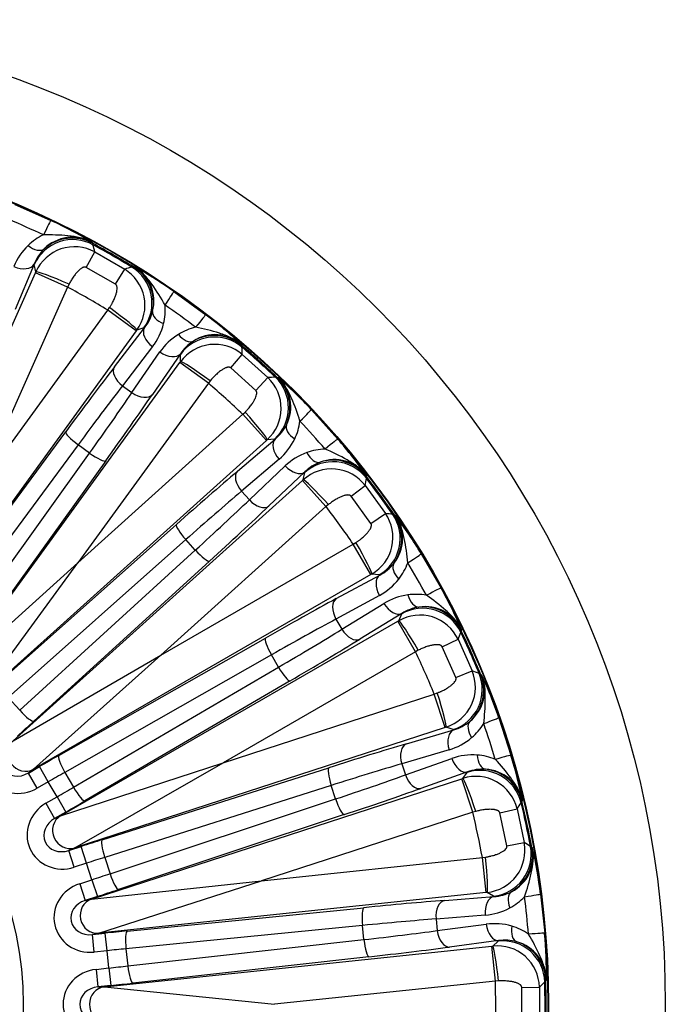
# Model space of a CAD drawing. Header units: millimetres. Extents: x 0 to 2970, y 0 to 2100.
# Tile 22 of 24: x 2198 to 2382, y 1407 to 1687. Entities that reach past the tile are written whole.
import ezdxf

# ---------------------------------------------------------------- set-up
doc = ezdxf.new("R2010")
doc.units = ezdxf.units.MM
doc.header["$LTSCALE"] = 10
doc.layers.add('CAP560B', color=7, linetype='Continuous')
doc.layers.add('Default', color=7, linetype='Continuous')

# ---------------------------------------------------------------- blocks, each defined once
blk = doc.blocks.new('SE2')
at = {"layer": 'CAP560B', "color": 7, "linetype": 'Continuous'}
for p, q in [((2196.83, 1634.36), (2207.09, 1629.79)), ((2218.74, 1623.65), (2218.9, 1623.34)), ((2218.9, 1623.34), (2219.05, 1622.91)), ((2217.15, 1616.47), (2219.57, 1620.87)), ((2219.57, 1620.87), (2228.08, 1615.96)), ((2202.33, 1617.42), (2196.96, 1604.45)), ((2202.37, 1617.26), (2202.33, 1617.42)), ((2202.84, 1615.21), (2202.37, 1617.26)), ((2225.48, 1611.66), (2217.15, 1616.47)), ((2225.48, 1611.66), (2228.08, 1615.96)), ((2230.11, 1616.53), (2230.56, 1616.61)), ((2230.56, 1616.61), (2230.9, 1616.63)), ((2157.7, 1513.82), (2202.72, 1614.93)), ((2202.72, 1614.93), (2202.84, 1615.21)), ((2211.85, 1610.87), (2202.72, 1614.93)), ((2211.85, 1610.87), (2186.17, 1553.19)), ((2212.25, 1611.67), (2211.85, 1610.87)), ((2242.05, 1609.61), (2251.13, 1603.01)), ((2223.28, 1604.27), (2223.77, 1605.02)), ((2186.17, 1553.19), (2223.28, 1604.27)), ((2231.36, 1598.39), (2223.28, 1604.27)), ((2225.17, 1588.17), (2233.71, 1599.3)), ((2233.55, 1599.26), (2231.54, 1598.64)), ((2233.71, 1599.3), (2233.55, 1599.26)), ((2231.36, 1598.39), (2166.31, 1508.86)), ((2231.54, 1598.64), (2231.36, 1598.39)), ((2235.99, 1593.94), (2227.45, 1582.8)), ((2261.25, 1594.58), (2261.34, 1594.25)), ((2261.34, 1594.25), (2261.4, 1593.8)), ((2230.14, 1580.84), (2238.09, 1592.41)), ((2243.9, 1591.9), (2235.95, 1580.33)), ((2243.91, 1591.73), (2243.9, 1591.9)), ((2243.94, 1589.63), (2243.91, 1591.73)), ((2258.2, 1587.89), (2261.48, 1591.69)), ((2261.48, 1591.69), (2268.78, 1585.12)), ((2178.71, 1499.85), (2243.76, 1589.38)), ((2243.76, 1589.38), (2243.94, 1589.63)), ((2251.85, 1583.51), (2243.76, 1589.38)), ((2265.35, 1581.46), (2258.2, 1587.89)), ((2265.35, 1581.46), (2268.78, 1585.12)), ((2270.89, 1585.25), (2271.34, 1585.24)), ((2271.34, 1585.24), (2271.68, 1585.18)), ((2251.85, 1583.51), (2214.74, 1532.44)), ((2227.45, 1582.8), (2230.14, 1580.84)), ((2252.41, 1584.21), (2251.85, 1583.51)), ((2214.74, 1532.44), (2261.66, 1574.68)), ((2261.66, 1574.68), (2262.29, 1575.31)), ((2268.34, 1567.25), (2261.66, 1574.68)), ((2281.12, 1576), (2288.64, 1567.66)), ((2171.26, 1515.31), (2211.32, 1569.7)), ((2214.83, 1566.04), (2174.78, 1511.64)), ((2268.34, 1567.25), (2186.09, 1493.2)), ((2218.1, 1563.66), (2214.83, 1566.04)), ((2260.16, 1558.54), (2270.83, 1567.65)), ((2268.57, 1567.45), (2268.34, 1567.25)), ((2270.66, 1567.64), (2268.57, 1567.45)), ((2270.83, 1567.65), (2270.66, 1567.64)), ((2178.74, 1508.76), (2218.1, 1563.66)), ((2222.67, 1561.45), (2183.32, 1506.55)), ((2271.94, 1561.93), (2261.27, 1552.82)), ((2263.5, 1550.34), (2273.68, 1560)), ((2279.26, 1558.29), (2269.07, 1548.63)), ((2278.82, 1556.06), (2279.23, 1558.13)), ((2279.23, 1558.13), (2279.26, 1558.29)), ((2296.8, 1556.96), (2296.77, 1556.51)), ((2296.78, 1557.31), (2296.8, 1556.96)), ((2196.35, 1481.81), (2278.6, 1555.86)), ((2278.6, 1555.86), (2278.82, 1556.06)), ((2285.28, 1548.44), (2278.6, 1555.86)), ((2292.41, 1551.4), (2296.41, 1554.43)), ((2296.41, 1554.43), (2302.18, 1546.48)), ((2261.27, 1552.82), (2263.5, 1550.34)), ((2298.06, 1543.62), (2292.41, 1551.4)), ((2285.28, 1548.44), (2238.37, 1506.19)), ((2285.98, 1549), (2285.28, 1548.44)), ((2298.06, 1543.62), (2302.18, 1546.48)), ((2304.27, 1546.18), (2304.71, 1546.08)), ((2304.71, 1546.08), (2305.03, 1545.95)), ((2192.28, 1498.48), (2242.77, 1543.36)), ((2245.44, 1539.04), (2194.96, 1494.16)), ((2238.37, 1506.19), (2293.04, 1537.76)), ((2248.15, 1536.04), (2245.44, 1539.04)), ((2293.04, 1537.76), (2293.8, 1538.25)), ((2298.04, 1529.1), (2293.04, 1537.76)), ((2198.24, 1490.52), (2248.15, 1536.04)), ((2312.36, 1535), (2317.97, 1525.28)), ((2178.71, 1499.85), (2214.74, 1532.44)), ((2186.09, 1493.2), (2214.74, 1532.44)), ((2252.16, 1532.93), (2202.25, 1487.41)), ((2298.04, 1529.1), (2202.19, 1473.77)), ((2288.22, 1522.28), (2300.55, 1528.98)), ((2298.3, 1529.25), (2298.04, 1529.1)), ((2300.39, 1529), (2298.3, 1529.25)), ((2300.55, 1528.98), (2300.39, 1529)), ((2300.45, 1523.15), (2288.12, 1516.45)), ((2289.79, 1513.56), (2301.75, 1520.9)), ((2306.85, 1518.07), (2294.88, 1510.74)), ((2305.96, 1515.98), (2306.79, 1517.91)), ((2306.79, 1517.91), (2306.85, 1518.07)), ((2209.85, 1460.49), (2305.7, 1515.83)), ((2288.12, 1516.45), (2289.79, 1513.56)), ((2305.7, 1515.83), (2305.96, 1515.98)), ((2310.7, 1507.18), (2305.7, 1515.83)), ((2323.74, 1513.12), (2323.61, 1512.69)), ((2323.79, 1513.47), (2323.74, 1513.12)), ((2209.34, 1477.65), (2268.06, 1511.05)), ((2318.29, 1508.59), (2322.83, 1510.73)), ((2322.83, 1510.73), (2326.82, 1501.75)), ((2310.7, 1507.18), (2256.03, 1475.61)), ((2311.5, 1507.59), (2310.7, 1507.18)), ((2322.2, 1499.81), (2318.29, 1508.59)), ((2196.35, 1481.81), (2238.37, 1506.19)), ((2202.19, 1473.77), (2238.37, 1506.19)), ((2269.77, 1506.27), (2211.06, 1472.87)), ((2271.79, 1502.77), (2269.77, 1506.27)), ((2213.51, 1468.62), (2271.79, 1502.77)), ((2322.2, 1499.81), (2326.82, 1501.75)), ((2328.8, 1501.02), (2329.21, 1500.83)), ((2329.21, 1500.83), (2329.5, 1500.64)), ((2275.07, 1498.89), (2216.79, 1464.74)), ((2316.07, 1495.12), (2316.91, 1495.44)), ((2194.96, 1494.16), (2198.24, 1490.52)), ((2256.03, 1475.61), (2316.07, 1495.12)), ((2319.16, 1485.61), (2316.07, 1495.12)), ((2334.39, 1488.41), (2337.86, 1477.73)), ((2319.16, 1485.61), (2213.9, 1451.41)), ((2308.13, 1480.98), (2321.59, 1484.97)), ((2319.44, 1485.71), (2319.16, 1485.61)), ((2321.43, 1485.03), (2319.44, 1485.71)), ((2321.59, 1484.97), (2321.43, 1485.03)), ((2320.28, 1479.29), (2306.82, 1475.3)), ((2209.85, 1460.49), (2256.03, 1475.61)), ((2213.9, 1451.41), (2256.03, 1475.61)), ((2307.85, 1472.13), (2321.08, 1476.82)), ((2200.7, 1472.68), (2203.87, 1474.51)), ((2202.19, 1473.77), (2200.7, 1472.68)), ((2206.36, 1470.18), (2203.87, 1474.51)), ((2211.06, 1472.87), (2213.51, 1468.62)), ((2221.7, 1453.72), (2286.07, 1474.19)), ((2306.82, 1475.3), (2307.85, 1472.13)), ((2325.48, 1472.99), (2312.25, 1468.3)), ((2324.18, 1471.13), (2325.39, 1472.85)), ((2325.39, 1472.85), (2325.48, 1472.99)), ((2203.2, 1468.35), (2200.7, 1472.68)), ((2206.36, 1470.18), (2203.2, 1468.35)), ((2208.84, 1465.9), (2206.36, 1470.18)), ((2218.63, 1436.84), (2323.89, 1471.04)), ((2323.89, 1471.04), (2324.18, 1471.13)), ((2326.98, 1461.53), (2323.89, 1471.04)), ((2286.76, 1469.15), (2222.39, 1448.69)), ((2288.01, 1465.31), (2286.76, 1469.15)), ((2205.67, 1464.07), (2208.84, 1465.9)), ((2208.84, 1465.9), (2211.34, 1461.57)), ((2223.9, 1444.03), (2288.01, 1465.31)), ((2340.97, 1464.64), (2340.75, 1464.24)), ((2341.09, 1464.96), (2340.97, 1464.64)), ((2205.67, 1464.07), (2208.17, 1459.74)), ((2327.85, 1461.77), (2326.98, 1461.53)), ((2334.7, 1461.34), (2339.58, 1462.49)), ((2339.58, 1462.49), (2341.62, 1452.88)), ((2211.34, 1461.57), (2208.17, 1459.74)), ((2208.17, 1459.74), (2209.85, 1460.49)), ((2290.41, 1460.84), (2226.3, 1439.55)), ((2326.98, 1461.53), (2266.94, 1442.02)), ((2336.7, 1451.93), (2334.7, 1461.34)), ((2212.21, 1450.66), (2215.69, 1451.79)), ((2213.9, 1451.41), (2212.21, 1450.66)), ((2213.76, 1445.91), (2212.21, 1450.66)), ((2217.23, 1447.04), (2215.69, 1451.79)), ((2336.7, 1451.93), (2341.62, 1452.88)), ((2343.41, 1451.75), (2343.77, 1451.48)), ((2343.77, 1451.48), (2344.01, 1451.23)), ((2222.39, 1448.69), (2223.9, 1444.03)), ((2266.94, 1442.02), (2329.72, 1448.62)), ((2329.72, 1448.62), (2330.61, 1448.76)), ((2330.77, 1438.68), (2329.72, 1448.62)), ((2217.23, 1447.04), (2213.76, 1445.91)), ((2218.76, 1442.34), (2217.23, 1447.04)), ((2215.28, 1441.21), (2218.76, 1442.34)), ((2218.63, 1436.84), (2266.94, 1442.02)), ((2218.76, 1442.34), (2220.31, 1437.58)), ((2220.7, 1427.12), (2266.94, 1442.02)), ((2215.28, 1441.21), (2216.83, 1436.45)), ((2220.31, 1437.58), (2216.83, 1436.45)), ((2216.83, 1436.45), (2218.63, 1436.84)), ((2330.77, 1438.68), (2220.7, 1427.12)), ((2319.02, 1436.45), (2333.02, 1437.55)), ((2331.07, 1438.72), (2330.77, 1438.68)), ((2332.87, 1437.64), (2331.07, 1438.72)), ((2333.02, 1437.55), (2332.87, 1437.64)), ((2346.25, 1438.25), (2347.43, 1427.09)), ((2228.81, 1427.75), (2296.03, 1434.38)), ((2330.55, 1432.26), (2316.56, 1431.16)), ((2316.56, 1431.16), (2316.91, 1427.85)), ((2295.66, 1429.32), (2228.44, 1422.69)), ((2296.08, 1425.3), (2295.66, 1429.32)), ((2316.91, 1427.85), (2330.83, 1429.68)), ((2220.7, 1427.12), (2218.89, 1426.73)), ((2218.89, 1426.73), (2222.53, 1427.11)), ((2219.42, 1421.76), (2218.89, 1426.73)), ((2223.05, 1422.14), (2222.53, 1427.11)), ((2228.95, 1417.81), (2296.08, 1425.3)), ((2222.3, 1411.87), (2332.37, 1423.44)), ((2228.44, 1422.69), (2228.95, 1417.81)), ((2334.33, 1425.02), (2320.42, 1423.19)), ((2332.37, 1423.44), (2332.67, 1423.47)), ((2333.42, 1413.5), (2332.37, 1423.44)), ((2332.67, 1423.47), (2334.21, 1424.9)), ((2334.21, 1424.9), (2334.33, 1425.02)), ((2223.05, 1422.14), (2219.42, 1421.76)), ((2223.57, 1417.23), (2223.05, 1422.14)), ((2297.5, 1420.43), (2230.37, 1412.94)), ((2219.93, 1416.84), (2223.57, 1417.23)), ((2219.93, 1416.84), (2220.46, 1411.87)), ((2223.57, 1417.23), (2224.09, 1412.26)), ((2224.09, 1412.26), (2220.46, 1411.87)), ((2220.46, 1411.87), (2222.3, 1411.87)), ((2222.3, 1411.87), (2270.63, 1406.9)), ((2333.42, 1413.5), (2270.63, 1406.9)), ((2334.31, 1413.55), (2333.42, 1413.5)), ((2340.92, 1411.71), (2345.94, 1411.81)), ((2340.92, 1402.09), (2340.92, 1411.71)), ((2345.94, 1411.81), (2345.94, 1401.99)), ((2347.75, 1413.63), (2347.45, 1413.29)), ((2347.93, 1413.93), (2347.75, 1413.63))]:
    blk.add_line(p, q, dxfattribs=at)
for radius in [280, 246.8, 246.63, 97.5]:
    blk.add_circle((2101.71, 1406.9), radius, dxfattribs=at)
for centre, radius, start, end in [((2106.39, 1417.42), 230.43, 64.6693, 67.3307), ((2152.91, 1512.93), 128.81, 59.2672, 65.1277), ((2212.23, 1610.54), 16.81, 115.5601, 133.6418), ((2213.26, 1613.6), 11.45, 61.3807, 134.7967), ((2212.74, 1610.05), 17.52, 133.7332, 157.634), ((2213.97, 1612.79), 12.52, 134.5072, 158.316), ((2213.82, 1610.32), 12.01, 61.3735, 156.0132), ((2101.71, 1406.9), 246.13, 58.4333, 61.5667), ((1271.37, 1381.35), 977.99, 14.17637, 14.30006), ((2101.71, 1406.9), 245.82, 58.512, 61.488), ((2495.02, 674.08), 978.98, 105.7, 105.82357), ((2221.82, 1605.7), 12.01, 323.9905, 58.6229), ((2224.95, 1606.86), 11.44, 345.1742, 58.6485), ((2167.93, 1504.26), 128.81, 54.8723, 60.7328), ((2101.71, 1406.9), 231.8, 58.3686, 61.6314), ((2222.8, 1604.44), 16.81, 346.3583, 4.4398), ((2108.48, 1416.22), 230.43, 52.6693, 55.3307), ((2223.89, 1607.06), 12.52, 321.684, 345.4928), ((2173.84, 1499.96), 128.81, 47.2672, 53.1277), ((2222.12, 1604.63), 17.52, 322.366, 346.2668), ((2252.16, 1583.11), 16.81, 103.5602, 121.6417), ((2252.55, 1582.52), 17.52, 121.7332, 145.634), ((2253.79, 1585.9), 11.44, 49.35, 122.8274), ((2254.32, 1584.95), 12.52, 122.5072, 146.316), ((2253.66, 1582.57), 12.01, 49.3735, 144.0132), ((2101.71, 1406.9), 246.13, 46.4333, 49.5667), ((1284.2, 1554.55), 977.99, 2.17637, 2.30006), ((2101.71, 1406.9), 245.82, 46.512, 49.488), ((2260.53, 1576.38), 12.01, 311.9905, 46.6229), ((2334.06, 608.32), 978.98, 93.7, 93.82357), ((2263.82, 1576.86), 11.45, 333.1976, 46.6251), ((2186.72, 1488.36), 128.81, 42.8723, 48.7328), ((2101.71, 1406.9), 231.8, 46.3686, 49.6314), ((2262.83, 1577.29), 12.52, 309.684, 333.4928), ((2261.24, 1574.94), 16.8, 334.3516, 352.4465), ((2110.27, 1414.61), 230.43, 40.6693, 43.3307), ((2260.6, 1575.28), 17.52, 310.366, 334.2668), ((2191.61, 1482.93), 128.81, 35.2672, 41.1277), ((2285.77, 1547.32), 17.52, 109.7332, 133.634), ((2285.5, 1547.98), 16.81, 91.5602, 109.6417), ((2288, 1549.33), 12.52, 110.5072, 134.316), ((2287.68, 1550.36), 11.45, 37.3706, 110.8067), ((2286.86, 1547.14), 12.01, 37.3735, 132.0132), ((2101.71, 1406.9), 246.13, 34.4333, 37.5667), ((1332.76, 1721.29), 977.99, 350.17637, 350.30006), ((2101.71, 1406.9), 245.82, 34.512, 37.488), ((2101.71, 1406.9), 231.8, 34.3686, 37.6314), ((2292.29, 1539.66), 12.01, 299.9905, 34.6229), ((2162.95, 577.46), 978.98, 81.7, 81.82357), ((2295.62, 1539.44), 11.44, 321.1742, 34.6485), ((2201.8, 1468.91), 128.81, 30.8723, 36.7328), ((2294.74, 1540.07), 12.52, 297.684, 321.4928), ((2292.68, 1538.11), 16.81, 322.3582, 340.4398), ((2111.68, 1412.66), 230.43, 28.6693, 31.3307), ((2292.13, 1538.56), 17.52, 298.366, 322.2668), ((2310.94, 1505.99), 17.52, 97.7332, 121.634), ((2310.82, 1506.68), 16.81, 79.5601, 97.6418), ((2205.45, 1462.58), 128.81, 23.2672, 29.1277), ((2313.55, 1507.49), 12.52, 98.5072, 122.316), ((2313.45, 1508.56), 11.45, 25.3711, 98.8063), ((2311.97, 1505.58), 12.01, 25.3735, 120.0132), ((1414.93, 1874.29), 977.99, 338.17637, 338.30006), ((2101.71, 1406.9), 245.82, 22.512, 25.488), ((2101.71, 1406.9), 246.13, 22.4333, 25.5667), ((2101.71, 1406.9), 231.8, 22.3686, 25.6314), ((2315.73, 1497.13), 12.01, 287.9905, 22.6229), ((1989.16, 582.85), 978.98, 69.7, 69.82357), ((2318.94, 1496.23), 11.44, 309.1821, 22.6405), ((2212.5, 1446.74), 128.81, 18.8723, 24.7328), ((2318.2, 1497.02), 12.52, 285.684, 309.4928), ((2315.78, 1495.54), 16.81, 310.358, 328.44), ((2112.66, 1410.46), 230.43, 16.6693, 19.3307), ((2315.35, 1496.1), 17.52, 286.366, 310.2668), ((2326.97, 1460.32), 17.52, 85.7332, 109.634), ((2327, 1461.03), 16.81, 67.5601, 85.6419), ((2214.76, 1439.8), 128.81, 11.2672, 17.1277), ((2329.83, 1461.25), 12.52, 86.5072, 110.316), ((2329.95, 1462.32), 11.45, 13.3702, 86.8071), ((2327.89, 1459.71), 12.01, 13.3735, 108.0132), ((2101.71, 1406.9), 246.13, 10.4333, 13.5667), ((1527.11, 2006.87), 977.99, 326.17637, 326.30006), ((2101.71, 1406.9), 245.82, 10.512, 13.488), ((2101.71, 1406.9), 231.8, 10.3686, 13.6314), ((2329.81, 1450.66), 12.01, 275.9905, 10.6229), ((2332.77, 1449.11), 11.44, 297.1762, 10.6465), ((1820.29, 624.26), 978.98, 57.7, 57.82357), ((2218.36, 1422.84), 128.81, 6.8723, 12.7328), ((2332.21, 1450.04), 12.52, 273.684, 297.4928), ((2329.53, 1449.09), 16.81, 298.358, 316.44), ((2113.16, 1408.11), 230.43, 4.6693, 7.3307), ((2329.22, 1449.73), 17.52, 274.366, 298.2668), ((2333.15, 1412.32), 17.52, 73.7332, 97.634), ((2333.32, 1412.99), 16.82, 55.5664, 73.6355), ((2219.13, 1415.57), 128.81, 359.2672, 5.1277), ((2333.93, 1411.53), 12.01, 1.3735, 96.0132), ((2336.14, 1412.63), 12.52, 74.5072, 98.316), ((2336.49, 1413.65), 11.44, 1.3595, 74.8179), ((2101.71, 1406.9), 231.8, 358.3686, 1.6314), ((1664.41, 2113.23), 977.99, 314.17637, 314.30006), ((2101.71, 1406.9), 245.82, 358.512, 1.488), ((2101.71, 1406.9), 246.13, 358.4333, 1.5667)]:
    blk.add_arc(centre, radius, start, end, dxfattribs=at)
for centre, major_axis, ratio, start_param, end_param in [((2202.18, 1619.4), (4.92, 10.39), 0.017415, 0.026184, 0.927497), ((2213.33, 1612.38), (11.7, 2.67), 0.998311, 0.849295, 2.49719), ((2213.19, 1612.79), (10.76, 5.32), 0.998972, 0.615668, 1.841762), ((2201.85, 1625.44), (3.45, -3.62), 0.569813, 4.943105, 6.230014), ((2197.77, 1619.45), (-4.62, 1.91), 0.599868, 1.555087, 3.09796), ((2223.85, 1606.31), (3.53, -11.47), 0.998311, 0.644402, 2.292297), ((2224.28, 1606.39), (0.77, -11.98), 0.998972, 1.299831, 2.525924), ((2211.97, 1611.14), (9.14, -4.05), 0.059695, 1.566117, 3.106624), ((2235.5, 1600.16), (6.54, 9.46), 0.017415, -0.927497, -0.026184), ((2223.45, 1604.51), (8.08, -5.89), 0.059695, 0.034969, 1.575476), ((2240.9, 1602.9), (-4.86, 1.18), 0.569813, 0.053171, 1.340081), ((2244.16, 1593.87), (6.97, 9.14), 0.017415, 0.026184, 0.927497), ((2237.75, 1596.36), (3.97, -3.04), 0.599868, 3.185225, 4.728099), ((2245.1, 1599.85), (2.62, -4.26), 0.569813, 4.943105, 6.230014), ((2253.61, 1584.68), (12, 0.18), 0.998311, 0.849295, 2.49719), ((2253.56, 1585.12), (11.63, 2.97), 0.998972, 0.615668, 1.841762), ((2239.86, 1594.84), (-4.12, 2.83), 0.599868, 1.555087, 3.09796), ((2207.01, 1560.57), (32.33, 44.5), 0.034921, 0.927295, 1.389437), ((2229.21, 1585.23), (3.97, -3.04), 0.599868, 3.185225, 4.728099), ((2252.02, 1583.75), (8.1, -5.86), 0.059695, 1.566117, 3.106624), ((2262.64, 1576.56), (1.07, -11.95), 0.998311, 0.644402, 2.292297), ((2263.07, 1576.55), (-1.74, -11.87), 0.998972, 1.299831, 2.525924), ((2211.06, 1557.63), (29.39, 40.45), 0.038413, 0.927295, 1.389437), ((2211.27, 1557.47), (29.39, 40.45), 0.038413, -1.389437, -0.927295), ((2215.31, 1554.54), (32.33, 44.5), 0.034921, -1.389437, -0.927295), ((2231.91, 1583.27), (-4.12, 2.83), 0.599868, 1.555087, 3.09796), ((2261.88, 1574.88), (6.68, -7.45), 0.059695, 0.034969, 1.575476), ((2272.76, 1568.12), (8.37, 7.89), 0.017415, -0.927497, -0.026184), ((2278.61, 1569.68), (-4.51, 2.16), 0.569813, 0.053171, 1.340081), ((2215.36, 1566.76), (4.03, -2.96), 0.180363, 3.177081, 4.713544), ((2274.17, 1563.94), (3.25, -3.8), 0.599868, 3.185225, 4.728099), ((2279.92, 1560.16), (8.72, 7.49), 0.017415, 0.026184, 0.927497), ((2218.63, 1564.39), (-4.06, 2.91), 0.180363, 1.569641, 3.106104), ((2282.08, 1565.82), (1.68, -4.71), 0.569813, 4.943105, 6.230014), ((2287.29, 1549.65), (11.99, 0.49), 0.998972, 0.615668, 1.841762), ((2275.91, 1562.01), (-3.44, 3.63), 0.599868, 1.555087, 3.09796), ((2287.25, 1549.22), (11.77, -2.32), 0.998311, 0.849295, 2.49719), ((2236.66, 1535.31), (40.87, 36.8), 0.034921, 0.927295, 1.389437), ((2263.5, 1554.82), (3.25, -3.8), 0.599868, 3.185225, 4.728099), ((2285.51, 1548.64), (6.71, -7.42), 0.059695, 1.566117, 3.106624), ((2240, 1531.6), (37.16, 33.46), 0.038413, 0.927295, 1.389437), ((2240.18, 1531.41), (37.16, 33.46), 0.038413, -1.389437, -0.927295), ((2243.52, 1527.69), (40.87, 36.8), 0.034921, -1.389437, -0.927295), ((2265.73, 1552.34), (-3.44, 3.63), 0.599868, 1.555087, 3.09796), ((2294.39, 1539.39), (-1.44, -11.91), 0.998311, 0.644402, 2.292297), ((2294.82, 1539.29), (-4.17, -11.25), 0.998972, 1.299831, 2.525924), ((2246.11, 1539.64), (3.32, -3.74), 0.180363, 3.177081, 4.713544), ((2293.3, 1537.91), (4.98, -8.67), 0.059695, 0.034969, 1.575476), ((2248.82, 1536.64), (-3.37, 3.69), 0.180363, 1.569641, 3.106104), ((2302.54, 1529.03), (9.82, 5.98), 0.017415, -0.927497, -0.026184), ((2308.58, 1529.34), (-3.96, 3.05), 0.569813, 0.053171, 1.340081), ((2303.05, 1524.65), (2.39, -4.39), 0.599868, 3.185225, 4.728099), ((2311.18, 1524.84), (0.66, -4.96), 0.569813, 4.943105, 6.230014), ((2307.89, 1519.76), (10.09, 5.52), 0.017415, 0.026184, 0.927497), ((2260.41, 1504.45), (47.63, 27.5), 0.034921, 0.927295, 1.389437), ((2290.72, 1517.95), (2.39, -4.39), 0.599868, 3.185225, 4.728099), ((2304.35, 1522.4), (-2.61, 4.26), 0.599868, 1.555087, 3.09796), ((2312.79, 1507.53), (11.04, -4.71), 0.998311, 0.849295, 2.49719), ((2312.92, 1507.95), (11.83, -2.02), 0.998972, 0.615668, 1.841762), ((2262.91, 1500.12), (43.3, 25), 0.038413, 0.927295, 1.389437), ((2310.96, 1507.33), (5.02, -8.65), 0.059695, 1.566117, 3.106624), ((2263.04, 1499.9), (43.3, 25), 0.038413, -1.389437, -0.927295), ((2292.39, 1515.06), (-2.61, 4.26), 0.599868, 1.555087, 3.09796), ((2270.55, 1506.72), (2.47, -4.35), 0.180363, 3.177081, 4.713544), ((2265.54, 1495.57), (47.63, 27.5), 0.034921, -1.389437, -0.927295), ((2272.57, 1503.22), (-2.53, 4.31), 0.180363, 1.569641, 3.106104), ((2317.73, 1496.43), (-3.88, -11.35), 0.998311, 0.644402, 2.292297), ((2318.12, 1496.25), (-6.42, -10.14), 0.998972, 1.299831, 2.525924), ((2316.35, 1495.21), (3.07, -9.52), 0.059695, 0.034969, 1.575476), ((2198.91, 1491.12), (-3.37, 3.69), 0.180363, 1.569641, 3.106104), ((2196.76, 1484.08), (26.01, 23.42), 0.034921, 4.712389, 4.893748), ((2329.52, 1483.66), (-3.24, 3.81), 0.569813, 0.053171, 1.340081), ((2323.54, 1484.61), (10.85, 3.81), 0.017415, -0.927497, -0.026184), ((2198.29, 1477.08), (8.53, 6.2), 0.948471, 1.68116, 4.602025), ((2323.13, 1480.22), (1.42, -4.79), 0.599868, 3.185225, 4.728099), ((2199.69, 1478.09), (2.94, -4.05), 0.948471, 3.251957, 6.172821), ((2198.29, 1477.08), (4.69, 3.41), 0.861931, 1.68116, 4.602025), ((2277.22, 1469.32), (52.31, 17), 0.034921, 0.927295, 1.389437), ((2309.68, 1476.23), (1.42, -4.79), 0.599868, 3.185225, 4.728099), ((2204.48, 1473.45), (30.31, 17.5), 0.034921, 1.389437, 1.570796), ((2211.84, 1473.32), (2.47, -4.35), 0.180363, 3.177081, 4.713544), ((2323.94, 1477.74), (-1.67, 4.71), 0.599868, 1.555087, 3.09796), ((2331.13, 1478.71), (-0.38, -4.99), 0.569813, 4.943105, 6.230014), ((2326.85, 1474.43), (11.02, 3.3), 0.017415, 0.026184, 0.927497), ((2206.97, 1469.12), (25.98, 15), 0.040741, 1.389437, 1.570796), ((2287.62, 1469.43), (1.51, -4.77), 0.180363, 3.177081, 4.713544), ((2278.77, 1464.57), (47.55, 15.45), 0.038413, 0.927295, 1.389437), ((2329.1, 1461.44), (9.81, -6.9), 0.998311, 0.849295, 2.49719), ((2329.31, 1461.83), (11.15, -4.43), 0.998972, 0.615668, 1.841762), ((2278.85, 1464.32), (47.55, 15.45), 0.038413, -1.389437, -0.927295), ((2310.71, 1473.06), (-1.67, 4.71), 0.599868, 1.555087, 3.09796), ((2327.27, 1461.63), (3.11, -9.5), 0.059695, 1.566117, 3.106624), ((2208.23, 1466.96), (25.98, 15), 0.040741, 4.712389, 4.893748), ((2214.29, 1469.07), (-2.53, 4.31), 0.180363, 1.569641, 3.106104), ((2280.39, 1459.57), (52.31, 17), 0.034921, -1.389437, -0.927295), ((2210.72, 1462.63), (30.31, 17.5), 0.034921, 4.712389, 4.893748), ((2288.87, 1465.59), (-1.58, 4.75), 0.180363, 1.569641, 3.106104), ((2210.77, 1455.46), (9.63, 4.29), 0.948471, 1.68116, 4.602025), ((2210.77, 1455.46), (5.3, 2.36), 0.861931, 1.68116, 4.602025), ((2212.35, 1456.17), (2.03, -4.57), 0.948471, 3.251957, 6.172821), ((2216.07, 1450.63), (33.29, 10.82), 0.034921, 1.389437, 1.570796), ((2223.24, 1448.97), (1.51, -4.77), 0.180363, 3.177081, 4.713544), ((2331.62, 1449.56), (-6.16, -10.3), 0.998311, 0.644402, 2.292297), ((2331.97, 1449.3), (-8.38, -8.59), 0.998972, 1.299831, 2.525924), ((2217.61, 1445.88), (28.53, 9.27), 0.040741, 1.389437, 1.570796), ((2330.02, 1448.65), (1.02, -9.95), 0.059695, 0.034969, 1.575476), ((2218.38, 1443.5), (28.53, 9.27), 0.040741, 4.712389, 4.893748), ((2224.76, 1444.31), (-1.58, 4.75), 0.180363, 1.569641, 3.106104), ((2218.49, 1431.73), (10.31, 2.19), 0.948471, 1.68116, 4.602025), ((2219.93, 1438.75), (33.29, 10.82), 0.034921, 4.712389, 4.893748), ((2218.49, 1431.73), (5.67, 1.21), 0.861931, 1.68116, 4.602025), ((2220.18, 1432.08), (1.04, -4.89), 0.948471, 3.251957, 6.172821), ((2286.36, 1431.47), (54.7, 5.75), 0.034921, 0.927295, 1.389437), ((2319.55, 1431.48), (0.39, -4.98), 0.599868, 3.185225, 4.728099), ((2333.54, 1432.58), (0.39, -4.98), 0.599868, 3.185225, 4.728099), ((2340.5, 1434.62), (-2.38, 4.4), 0.569813, 0.053171, 1.340081), ((2334.85, 1436.79), (11.41, 1.47), 0.017415, -0.927497, -0.026184), ((2296.56, 1429.41), (0.49, -4.98), 0.180363, 3.177081, 4.713544), ((2286.89, 1426.5), (49.73, 5.23), 0.038413, 0.927295, 1.389437), ((2333.81, 1429.99), (-0.65, 4.96), 0.599868, 1.555087, 3.09796), ((2341.04, 1429.44), (-1.41, -4.8), 0.569813, 4.943105, 6.230014), ((2222.66, 1425.9), (34.81, 3.66), 0.034921, 1.389437, 1.570796), ((2229.33, 1422.78), (0.49, -4.98), 0.180363, 3.177081, 4.713544), ((2286.91, 1426.24), (49.73, 5.23), 0.038413, -1.389437, -0.927295), ((2296.98, 1425.4), (-0.55, 4.97), 0.180363, 1.569641, 3.106104), ((2319.89, 1428.16), (-0.65, 4.96), 0.599868, 1.555087, 3.09796), ((2335.47, 1412.98), (8.16, -8.79), 0.998311, 0.849295, 2.49719), ((2335.97, 1426.14), (11.46, 0.94), 0.017415, 0.026184, 0.927497), ((2223.18, 1420.93), (29.84, 3.14), 0.040741, 1.389437, 1.570796), ((2287.44, 1421.27), (54.7, 5.75), 0.034921, -1.389437, -0.927295), ((2333.71, 1413.53), (1.07, -9.94), 0.059695, 1.566117, 3.106624), ((2335.75, 1413.31), (9.99, -6.65), 0.998972, 0.615668, 1.841762), ((2221.1, 1406.9), (10.54, 0), 0.948471, 1.68116, 4.602025), ((2223.44, 1418.44), (29.84, 3.14), 0.040741, 4.712389, 4.893748), ((2229.85, 1417.9), (-0.55, 4.97), 0.180363, 1.569641, 3.106104), ((2221.1, 1406.9), (5.8, 0), 0.861931, 1.68116, 4.602025), ((2222.82, 1406.9), (0, -5), 0.948471, 3.251957, 6.172821), ((2223.96, 1413.47), (34.81, 3.66), 0.034921, 4.712389, 4.893748)]:
    blk.add_ellipse(centre, major_axis=major_axis, ratio=ratio, start_param=start_param, end_param=end_param, dxfattribs=at)
for points, knots in [([(2218.74, 1623.65), (2217.72, 1624.21), (2216.59, 1624.61), (2214.3, 1625.16), (2213.13, 1625.32), (2209.61, 1625.67), (2207.24, 1625.75), (2204.98, 1625.7)], [0, 0, 0, 0, 0.25, 0.25, 0.5, 0.5, 1, 1, 1, 1]), ([(2217.15, 1616.47), (2217.13, 1616.49), (2217.08, 1616.51), (2217, 1616.54), (2216.92, 1616.55), (2216.84, 1616.56), (2216.75, 1616.57), (2216.66, 1616.56), (2216.57, 1616.54), (2216.47, 1616.52), (2216.37, 1616.49), (2216.21, 1616.43), (2215.98, 1616.32), (2215.7, 1616.14), (2215.41, 1615.92), (2214.98, 1615.55), (2214.43, 1614.99), (2213.89, 1614.31), (2213.44, 1613.68), (2213.1, 1613.17), (2212.8, 1612.67), (2212.52, 1612.17), (2212.34, 1611.84), (2212.25, 1611.67)], [0, 0, 0, 0, 0.010459, 0.02103, 0.031882, 0.043173, 0.055043, 0.067613, 0.080985, 0.095243, 0.110458, 0.126686, 0.169033, 0.21648, 0.269372, 0.32796, 0.458171, 0.601955, 0.686878, 0.773457, 0.849101, 0.924591, 1, 1, 1, 1]), ([(2239.56, 1605.74), (2238.47, 1607.71), (2237.22, 1609.73), (2235.15, 1612.6), (2234.43, 1613.54), (2232.81, 1615.25), (2231.9, 1616.02), (2230.9, 1616.63)], [0, 0, 0, 0, 0.5, 0.5, 0.75, 0.75, 1, 1, 1, 1]), ([(2223.77, 1605.02), (2223.83, 1605.12), (2223.95, 1605.31), (2224.13, 1605.59), (2224.3, 1605.89), (2224.47, 1606.18), (2224.68, 1606.57), (2224.92, 1607.05), (2225.24, 1607.75), (2225.55, 1608.56), (2225.8, 1609.44), (2225.93, 1610.2), (2225.93, 1610.76), (2225.86, 1611.13), (2225.78, 1611.33), (2225.69, 1611.48), (2225.59, 1611.59), (2225.52, 1611.64), (2225.48, 1611.66)], [0, 0, 0, 0, 0.045021, 0.090062, 0.13514, 0.180269, 0.225465, 0.312341, 0.397567, 0.54159, 0.67203, 0.782863, 0.872262, 0.910771, 0.943818, 0.96381, 0.982283, 1, 1, 1, 1]), ([(2261.25, 1594.58), (2260.36, 1595.34), (2259.34, 1595.97), (2257.22, 1596.98), (2256.11, 1597.38), (2252.73, 1598.45), (2250.43, 1599.02), (2248.22, 1599.45)], [0, 0, 0, 0, 0.25, 0.25, 0.5, 0.5, 1, 1, 1, 1]), ([(2258.2, 1587.89), (2258.18, 1587.91), (2258.14, 1587.94), (2258.07, 1587.98), (2258, 1588.02), (2257.92, 1588.04), (2257.83, 1588.06), (2257.74, 1588.08), (2257.64, 1588.08), (2257.54, 1588.08), (2257.44, 1588.07), (2257.27, 1588.04), (2257.03, 1587.98), (2256.72, 1587.87), (2256.38, 1587.72), (2255.89, 1587.44), (2255.23, 1587), (2254.56, 1586.46), (2253.99, 1585.93), (2253.55, 1585.5), (2253.15, 1585.07), (2252.77, 1584.65), (2252.53, 1584.36), (2252.41, 1584.21)], [0, 0, 0, 0, 0.010459, 0.02103, 0.031882, 0.043173, 0.055043, 0.067613, 0.080985, 0.095243, 0.110458, 0.126686, 0.169033, 0.21648, 0.269372, 0.32796, 0.458171, 0.601955, 0.686878, 0.773457, 0.849101, 0.924591, 1, 1, 1, 1]), ([(2277.89, 1572.73), (2277.23, 1574.89), (2276.42, 1577.12), (2275, 1580.36), (2274.49, 1581.43), (2273.26, 1583.44), (2272.53, 1584.38), (2271.68, 1585.18)], [0, 0, 0, 0, 0.5, 0.5, 0.75, 0.75, 1, 1, 1, 1]), ([(2262.29, 1575.31), (2262.37, 1575.39), (2262.53, 1575.55), (2262.76, 1575.8), (2262.99, 1576.05), (2263.22, 1576.3), (2263.5, 1576.64), (2263.84, 1577.06), (2264.3, 1577.68), (2264.77, 1578.41), (2265.2, 1579.21), (2265.48, 1579.93), (2265.6, 1580.47), (2265.61, 1580.85), (2265.57, 1581.07), (2265.51, 1581.23), (2265.44, 1581.36), (2265.38, 1581.42), (2265.35, 1581.46)], [0, 0, 0, 0, 0.045021, 0.090062, 0.13514, 0.180269, 0.225465, 0.312341, 0.397567, 0.54159, 0.67203, 0.782863, 0.872262, 0.910771, 0.943818, 0.96381, 0.982283, 1, 1, 1, 1]), ([(2296.78, 1557.31), (2296.07, 1558.24), (2295.21, 1559.06), (2293.34, 1560.49), (2292.33, 1561.12), (2289.26, 1562.87), (2287.12, 1563.9), (2285.05, 1564.78)], [0, 0, 0, 0, 0.25, 0.25, 0.5, 0.5, 1, 1, 1, 1]), ([(2292.41, 1551.4), (2292.39, 1551.42), (2292.36, 1551.46), (2292.3, 1551.52), (2292.24, 1551.57), (2292.16, 1551.61), (2292.08, 1551.65), (2292, 1551.68), (2291.91, 1551.7), (2291.81, 1551.72), (2291.7, 1551.73), (2291.53, 1551.74), (2291.28, 1551.74), (2290.95, 1551.69), (2290.59, 1551.61), (2290.05, 1551.44), (2289.32, 1551.15), (2288.55, 1550.75), (2287.88, 1550.36), (2287.37, 1550.03), (2286.88, 1549.69), (2286.43, 1549.36), (2286.13, 1549.12), (2285.98, 1549)], [0, 0, 0, 0, 0.010459, 0.02103, 0.031882, 0.043173, 0.055043, 0.067613, 0.080985, 0.095243, 0.110458, 0.126686, 0.169033, 0.21648, 0.269372, 0.32796, 0.458171, 0.601955, 0.686878, 0.773457, 0.849101, 0.924591, 1, 1, 1, 1]), ([(2308.51, 1532.48), (2308.32, 1534.73), (2308, 1537.08), (2307.28, 1540.54), (2307, 1541.69), (2306.22, 1543.91), (2305.7, 1544.99), (2305.03, 1545.95)], [0, 0, 0, 0, 0.5, 0.5, 0.75, 0.75, 1, 1, 1, 1]), ([(2293.8, 1538.25), (2293.89, 1538.31), (2294.08, 1538.43), (2294.36, 1538.62), (2294.64, 1538.82), (2294.91, 1539.02), (2295.26, 1539.29), (2295.67, 1539.63), (2296.25, 1540.14), (2296.87, 1540.76), (2297.45, 1541.46), (2297.88, 1542.1), (2298.11, 1542.61), (2298.19, 1542.97), (2298.2, 1543.19), (2298.18, 1543.37), (2298.14, 1543.5), (2298.09, 1543.58), (2298.06, 1543.62)], [0, 0, 0, 0, 0.045021, 0.090062, 0.13514, 0.180269, 0.225465, 0.312341, 0.397567, 0.54159, 0.67203, 0.782863, 0.872262, 0.910771, 0.943818, 0.96381, 0.982283, 1, 1, 1, 1]), ([(2323.79, 1513.47), (2323.29, 1514.52), (2322.62, 1515.51), (2321.08, 1517.3), (2320.23, 1518.11), (2317.59, 1520.47), (2315.71, 1521.92), (2313.87, 1523.21)], [0, 0, 0, 0, 0.25, 0.25, 0.5, 0.5, 1, 1, 1, 1]), ([(2318.29, 1508.59), (2318.27, 1508.62), (2318.25, 1508.67), (2318.2, 1508.73), (2318.15, 1508.79), (2318.09, 1508.85), (2318.02, 1508.9), (2317.94, 1508.95), (2317.86, 1508.99), (2317.76, 1509.03), (2317.66, 1509.07), (2317.49, 1509.11), (2317.25, 1509.16), (2316.92, 1509.18), (2316.55, 1509.17), (2315.99, 1509.13), (2315.21, 1508.99), (2314.38, 1508.76), (2313.64, 1508.52), (2313.07, 1508.3), (2312.52, 1508.07), (2312.01, 1507.84), (2311.67, 1507.67), (2311.5, 1507.59)], [0, 0, 0, 0, 0.010459, 0.02103, 0.031882, 0.043173, 0.055043, 0.067613, 0.080985, 0.095243, 0.110458, 0.126686, 0.169033, 0.21648, 0.269372, 0.32796, 0.458171, 0.601955, 0.686878, 0.773457, 0.849101, 0.924591, 1, 1, 1, 1]), ([(2316.91, 1495.44), (2317.01, 1495.48), (2317.22, 1495.56), (2317.54, 1495.69), (2317.85, 1495.83), (2318.15, 1495.97), (2318.55, 1496.16), (2319.03, 1496.4), (2319.7, 1496.79), (2320.43, 1497.26), (2321.15, 1497.82), (2321.7, 1498.36), (2322.03, 1498.81), (2322.19, 1499.15), (2322.25, 1499.36), (2322.26, 1499.54), (2322.24, 1499.68), (2322.21, 1499.76), (2322.2, 1499.81)], [0, 0, 0, 0, 0.045021, 0.090062, 0.13514, 0.180269, 0.225465, 0.312341, 0.397567, 0.54159, 0.67203, 0.782863, 0.872262, 0.910771, 0.943818, 0.96381, 0.982283, 1, 1, 1, 1]), ([(2330.1, 1486.74), (2330.38, 1488.98), (2330.55, 1491.34), (2330.57, 1494.88), (2330.54, 1496.06), (2330.23, 1498.4), (2329.95, 1499.56), (2329.5, 1500.64)], [0, 0, 0, 0, 0.5, 0.5, 0.75, 0.75, 1, 1, 1, 1]), ([(2341.09, 1464.96), (2340.82, 1466.1), (2340.37, 1467.2), (2339.24, 1469.27), (2338.58, 1470.25), (2336.48, 1473.1), (2334.95, 1474.92), (2333.41, 1476.56)], [0, 0, 0, 0, 0.25, 0.25, 0.5, 0.5, 1, 1, 1, 1]), ([(2334.7, 1461.34), (2334.69, 1461.37), (2334.68, 1461.42), (2334.64, 1461.49), (2334.6, 1461.57), (2334.56, 1461.63), (2334.5, 1461.7), (2334.43, 1461.76), (2334.36, 1461.82), (2334.27, 1461.88), (2334.18, 1461.94), (2334.03, 1462.02), (2333.8, 1462.11), (2333.48, 1462.2), (2333.12, 1462.27), (2332.56, 1462.34), (2331.77, 1462.37), (2330.91, 1462.32), (2330.14, 1462.23), (2329.53, 1462.14), (2328.95, 1462.03), (2328.4, 1461.91), (2328.03, 1461.82), (2327.85, 1461.77)], [0, 0, 0, 0, 0.010459, 0.02103, 0.031882, 0.043173, 0.055043, 0.067613, 0.080985, 0.095243, 0.110458, 0.126686, 0.169033, 0.21648, 0.269372, 0.32796, 0.458171, 0.601955, 0.686878, 0.773457, 0.849101, 0.924591, 1, 1, 1, 1]), ([(2330.61, 1448.76), (2330.72, 1448.78), (2330.95, 1448.82), (2331.28, 1448.88), (2331.61, 1448.95), (2331.94, 1449.02), (2332.37, 1449.12), (2332.89, 1449.26), (2333.63, 1449.5), (2334.44, 1449.81), (2335.26, 1450.21), (2335.91, 1450.62), (2336.32, 1450.99), (2336.55, 1451.29), (2336.65, 1451.49), (2336.7, 1451.66), (2336.71, 1451.8), (2336.7, 1451.89), (2336.7, 1451.93)], [0, 0, 0, 0, 0.045021, 0.090062, 0.13514, 0.180269, 0.225465, 0.312341, 0.397567, 0.54159, 0.67203, 0.782863, 0.872262, 0.910771, 0.943818, 0.96381, 0.982283, 1, 1, 1, 1]), ([(2341.71, 1437.51), (2342.45, 1439.64), (2343.11, 1441.92), (2343.86, 1445.38), (2344.07, 1446.54), (2344.26, 1448.89), (2344.22, 1450.08), (2344.01, 1451.23)], [0, 0, 0, 0, 0.5, 0.5, 0.75, 0.75, 1, 1, 1, 1]), ([(2347.93, 1413.93), (2347.9, 1415.09), (2347.69, 1416.27), (2347.02, 1418.52), (2346.57, 1419.62), (2345.11, 1422.84), (2344, 1424.94), (2342.83, 1426.87)], [0, 0, 0, 0, 0.25, 0.25, 0.5, 0.5, 1, 1, 1, 1]), ([(2340.92, 1411.71), (2340.92, 1411.74), (2340.92, 1411.79), (2340.9, 1411.87), (2340.88, 1411.95), (2340.85, 1412.03), (2340.8, 1412.1), (2340.75, 1412.18), (2340.69, 1412.25), (2340.62, 1412.33), (2340.54, 1412.4), (2340.41, 1412.51), (2340.21, 1412.65), (2339.91, 1412.8), (2339.57, 1412.95), (2339.04, 1413.13), (2338.28, 1413.32), (2337.42, 1413.46), (2336.65, 1413.53), (2336.04, 1413.57), (2335.45, 1413.58), (2334.88, 1413.58), (2334.5, 1413.56), (2334.31, 1413.55)], [0, 0, 0, 0, 0.010459, 0.02103, 0.031882, 0.043173, 0.055043, 0.067613, 0.080985, 0.095243, 0.110458, 0.126686, 0.169033, 0.21648, 0.269372, 0.32796, 0.458171, 0.601955, 0.686878, 0.773457, 0.849101, 0.924591, 1, 1, 1, 1])]:
    blk.add_open_spline(points, degree=3, knots=knots, dxfattribs=at)

msp = doc.modelspace()

# ---------------------------------------------------------------- block references
at = {"layer": 'Default'}
msp.add_blockref('SE2', (0, 0), dxfattribs=at)

doc.saveas('drawing.dxf')
